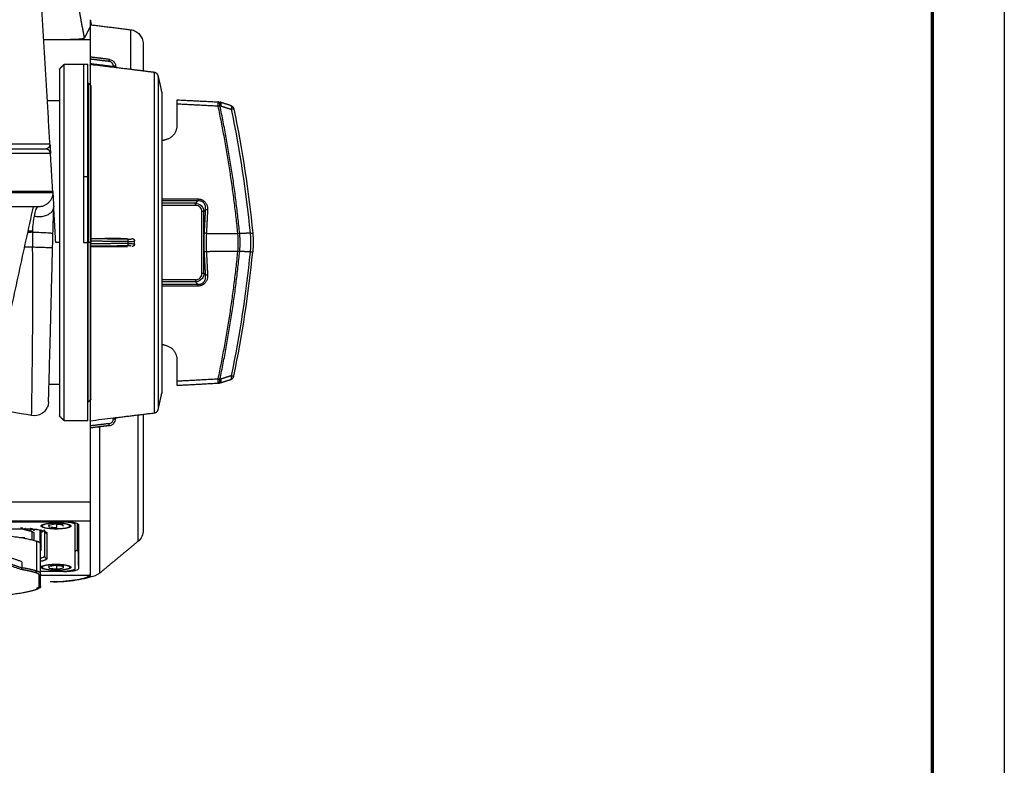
# Model space of a CAD drawing. Header units: millimetres. Extents: x 4946 to 6276, y -4769 to -3439.
# Tile 117 of 195: x 6071 to 6276, y -4105 to -3950. Entities that reach past the tile are written whole.
import ezdxf

# ---------------------------------------------------------------- set-up
doc = ezdxf.new("R2010")
doc.units = ezdxf.units.MM
doc.layers.add('ROXX_NEOmini_FIXTURE', color=7, linetype='Continuous', true_color=0x000000)

msp = doc.modelspace()

# ---------------------------------------------------------------- linework, layer by layer
at = {"layer": 'ROXX_NEOmini_FIXTURE'}
msp.add_lwpolyline([(6275.74, -4769.19), (4945.74, -4769.19), (4945.74, -3439.19), (6275.74, -3439.19)], close=True, dxfattribs=at)
at = {"layer": 'ROXX_NEOmini_FIXTURE', "color": 250, "lineweight": 70, "true_color": 0x1a171b}
msp.add_lwpolyline([(6260.74, -4754.19), (4960.74, -4754.19), (4960.74, -3454.19), (6260.74, -3454.19)], close=True, dxfattribs=at)
at = {"layer": 'ROXX_NEOmini_FIXTURE', "color": 18, "lineweight": -3, "true_color": 0x000000}
for points, degree in [([(6077.48, -3976.01), (6076.4, -3957.89), (6075.32, -3939.77)], 2), ([(6084.64, -3953.97), (6084.06, -3950.82), (6083.47, -3947.67)], 2), ([(6085.84, -3951.69), (6085.24, -3952.83), (6084.64, -3953.97)], 2), ([(6085.84, -3951.69), (6085.84, -3954.83), (6085.84, -3957.97)], 2), ([(6085.85, -3950.22), (6085.96, -3950.8), (6086.07, -3951.38)], 2), ([(6094.2, -3952.28), (6094.2, -3956.41), (6094.2, -3960.54)], 2), ([(6085.84, -3954.4), (6081.01, -3954.4), (6076.19, -3954.4)], 2), ([(6079.44, -3960.47), (6079.94, -3959.97), (6080.44, -3959.47)], 2), ([(6080.44, -3959.47), (6082.44, -3959.47), (6084.44, -3959.47)], 2), ([(6084.44, -3959.47), (6084.89, -3959.47), (6085.34, -3959.47)], 2), ([(6089.82, -3958.46), (6087.83, -3958.21), (6085.84, -3957.97)], 2), ([(6085.84, -3957.97), (6085.84, -3957.97), (6085.84, -3958.07), (6085.84, -3958.25), (6085.84, -3958.4)], 3), ([(6085.84, -3958.4), (6085.84, -3958.93), (6085.84, -3959.47)], 2), ([(6089.77, -3958.88), (6087.81, -3958.64), (6085.84, -3958.4)], 2), ([(6090.61, -3959.96), (6088.23, -3959.66), (6085.84, -3959.37)], 2), ([(6085.84, -3959.47), (6085.85, -3959.47), (6085.86, -3959.47)], 2), ([(6085.84, -3959.52), (6085.84, -3959.5), (6085.84, -3959.48)], 2), ([(6094.2, -3960.54), (6090.02, -3960.03), (6085.84, -3959.52)], 2), ([(6088.84, -3959.85), (6087.35, -3959.67), (6085.87, -3959.49)], 2), ([(6089.82, -3958.46), (6089.98, -3958.48), (6090.28, -3958.57), (6090.61, -3958.77), (6090.94, -3959.15), (6091.08, -3959.49), (6091.14, -3959.79), (6091.14, -3959.95)], 3), ([(6090.64, -3960.05), (6090.65, -3959.96), (6090.65, -3959.87)], 2), ([(6091.14, -3960.09), (6091.14, -3960.02), (6091.14, -3959.95)], 2), ([(6099.14, -3961.15), (6096.67, -3960.85), (6094.2, -3960.54)], 2), ([(6085.36, -3963.37), (6085.4, -3963.37), (6085.44, -3963.37)], 2), ([(6085.44, -3963.37), (6085.69, -3963.62), (6085.94, -3963.87)], 2), ([(6076.94, -3966.97), (6078.19, -3966.97), (6079.44, -3966.97)], 2), ([(6112.43, -3968.18), (6108.14, -3967.96), (6103.84, -3967.73)], 2), ([(6112.8, -3968.12), (6112.89, -3968.12), (6112.97, -3968.12)], 2), ([(6112.97, -3968.12), (6114.05, -3968.46), (6115.14, -3968.8)], 2), ([(6115.14, -3968.8), (6116.89, -3977.28), (6118.19, -3985.85), (6119.05, -3994.46)], 3), ([(6077.48, -3976.07), (6077.48, -3976.05), (6077.48, -3976.03), (6077.48, -3976.01)], 3), ([(6077.48, -3976.09), (6077.54, -3977.05), (6077.59, -3978.01)], 2), ([(6078.06, -3985.89), (6077.83, -3981.95), (6077.59, -3978.01)], 2), ([(6085.34, -3982.85), (6084.89, -3982.85), (6084.44, -3982.85)], 2), ([(6107.74, -3988.32), (6104.24, -3988.32), (6100.74, -3988.32)], 2), ([(6100.75, -3987.42), (6104.47, -3987.42), (6108.18, -3987.42)], 2), ([(6108.2, -3987.8), (6104.47, -3987.8), (6100.75, -3987.8)], 2), ([(6107.74, -3988.32), (6107.97, -3988.06), (6108.2, -3987.8)], 2), ([(6107.74, -3988.32), (6107.9, -3988.33), (6108.22, -3988.39), (6108.61, -3988.56), (6108.98, -3988.85), (6109.24, -3989.21), (6109.41, -3989.6), (6109.46, -3989.9), (6109.46, -3990.06)], 3), ([(6108.18, -3987.42), (6108.28, -3987.42), (6108.47, -3987.43), (6108.73, -3987.48), (6108.98, -3987.55), (6109.21, -3987.66), (6109.41, -3987.78), (6109.59, -3987.93), (6109.75, -3988.11), (6109.9, -3988.31), (6110.02, -3988.53), (6110.12, -3988.78), (6110.19, -3989.06), (6110.23, -3989.37), (6110.23, -3989.6), (6110.22, -3989.71)], 3), ([(6074.91, -3989.11), (6074.6, -3989.27), (6074.34, -3989.9), (6074.23, -3990.97)], 3), ([(6074.23, -3990.97), (6074.52, -3991.04), (6075.16, -3991.12), (6076.11, -3991.02), (6076.98, -3990.75), (6077.68, -3990.3), (6078.13, -3989.75), (6078.24, -3989.33), (6078.25, -3989.12)], 3), ([(6078.11, -3994.56), (6078.12, -3993.9), (6078.16, -3992.63), (6078.21, -3990.75), (6078.24, -3989.65), (6078.25, -3989.12)], 3), ([(6078.25, -3989.12), (6078.25, -3989.1), (6078.25, -3989.07)], 2), ([(6078.69, -3996.47), (6078.64, -3995.64), (6078.54, -3993.97), (6078.4, -3991.5), (6078.3, -3989.87), (6078.25, -3989.07)], 3), ([(6107.75, -3988.76), (6104.24, -3988.76), (6100.73, -3988.76)], 2), ([(6109.05, -3990.06), (6109.05, -3989.71), (6108.8, -3989.01), (6108.1, -3988.76), (6107.75, -3988.76)], 3), ([(6109.05, -4002.88), (6109.05, -3996.47), (6109.05, -3990.06)], 2), ([(6109.46, -3990.06), (6109.64, -3989.86), (6109.81, -3989.66)], 2), ([(6109.46, -4002.88), (6109.46, -3996.47), (6109.46, -3990.06)], 2), ([(6109.56, -3994.52), (6109.69, -3992.09), (6109.81, -3989.66)], 2), ([(6110.22, -3989.71), (6110.1, -3992.14), (6109.98, -3994.57)], 2), ([(6074.23, -3990.97), (6074.02, -3991.82), (6073.87, -3992.93), (6073.82, -3994.07)], 3), ([(6073.82, -3994.33), (6073.71, -3994.34), (6073.5, -3994.36), (6073.19, -3994.39), (6072.98, -3994.41), (6072.87, -3994.42)], 3), ([(6073.82, -3994.07), (6073.82, -3994.15), (6073.82, -3994.24), (6073.82, -3994.33)], 3), ([(6073.82, -3994.33), (6073.82, -3994.66), (6073.84, -3995.32), (6073.86, -3996.34), (6073.87, -3997.04), (6073.87, -3997.39)], 3), ([(6073.82, -3994.33), (6074.2, -3994.33), (6075.14, -3994.34), (6076.8, -3994.41), (6077.93, -3994.49), (6078.11, -3994.54), (6078.11, -3994.56)], 3), ([(6078.03, -3997.56), (6078.05, -3996.56), (6078.08, -3995.56), (6078.11, -3994.56)], 3), ([(6109.56, -3998.42), (6109.5, -3997.12), (6109.5, -3995.81), (6109.56, -3994.52)], 3), ([(6109.98, -3994.57), (6109.91, -3995.83), (6109.91, -3997.11), (6109.98, -3998.37)], 3), ([(6109.98, -3994.57), (6113.24, -3994.59), (6116.51, -3994.61)], 2), ([(6116.51, -3998.28), (6116.62, -3997.08), (6116.62, -3995.86), (6116.51, -3994.65)], 3), ([(6119.06, -3994.51), (6117.98, -3994.57), (6116.9, -3994.63)], 2), ([(6116.9, -3998.31), (6116.93, -3997.9), (6116.99, -3997.08), (6116.99, -3995.85), (6116.93, -3995.03), (6116.9, -3994.63)], 3), ([(6119.06, -3994.51), (6119.1, -3994.95), (6119.16, -3995.81), (6119.16, -3997.12), (6119.1, -3997.99), (6119.06, -3998.42)], 3), ([(6079.44, -3996.47), (6079.06, -3996.47), (6078.69, -3996.47)], 2), ([(6084.44, -3996.47), (6084.89, -3996.47), (6085.34, -3996.47)], 2), ([(6085.44, -3996.47), (6085.39, -3996.47), (6085.34, -3996.47)], 2), ([(6085.84, -3996.47), (6085.64, -3996.47), (6085.44, -3996.47)], 2), ([(6085.84, -3995.54), (6085.84, -3995.62), (6085.84, -3995.7)], 2), ([(6085.84, -3995.54), (6085.87, -3995.54), (6085.91, -3995.54), (6085.95, -3995.54)], 3), ([(6093.67, -3995.77), (6089.76, -3995.74), (6085.84, -3995.7)], 2), ([(6085.84, -3995.7), (6085.84, -3995.73), (6085.84, -3995.85), (6085.84, -3996.05), (6085.84, -3996.2)], 3), ([(6093.72, -3996.26), (6089.78, -3996.23), (6085.84, -3996.2)], 2), ([(6085.84, -3996.2), (6085.84, -3996.47), (6085.84, -3996.74)], 2), ([(6093.72, -3996.67), (6089.78, -3996.71), (6085.84, -3996.74)], 2), ([(6085.84, -3996.74), (6085.84, -3996.88), (6085.84, -3997.08), (6085.84, -3997.21), (6085.84, -3997.23)], 3), ([(6093.72, -3996.26), (6093.89, -3996.26), (6094.23, -3996.26), (6094.68, -3996.23), (6094.97, -3996.19), (6095.04, -3996.16), (6095.04, -3996.14)], 3), ([(6093.72, -3996.67), (6093.72, -3996.47), (6093.72, -3996.26)], 2), ([(6093.72, -3996.67), (6093.88, -3996.67), (6094.18, -3996.68), (6094.51, -3996.69), (6094.84, -3996.72), (6094.94, -3996.74), (6094.97, -3996.76)], 3), ([(6095.04, -3996.8), (6095.04, -3996.47), (6095.04, -3996.14)], 2), ([(6072.23, -3997.37), (6073.05, -3997.38), (6073.87, -3997.39)], 2), ([(6073.67, -4032.39), (6073.67, -4032.38), (6073.68, -4032.01), (6073.7, -4030.31), (6073.75, -4027.52), (6073.8, -4023.71), (6073.85, -4019.44), (6073.9, -4014.87), (6073.93, -4008.89), (6073.93, -4002.71), (6073.9, -3999.08), (6073.87, -3997.39)], 3), ([(6073.87, -3997.39), (6074.26, -3997.39), (6075.21, -3997.41), (6076.8, -3997.47), (6077.86, -3997.53), (6078.03, -3997.55), (6078.03, -3997.56)], 3), ([(6077.19, -4029.51), (6077.19, -4029.51), (6077.24, -4027.86), (6077.42, -4020.81), (6077.7, -4010.19), (6077.92, -4001.75), (6078.03, -3997.56)], 3), ([(6093.67, -3997.17), (6089.76, -3997.2), (6085.84, -3997.23)], 2), ([(6085.84, -3997.23), (6085.84, -3997.31), (6085.84, -3997.39)], 2), ([(6109.81, -4003.27), (6109.69, -4000.84), (6109.56, -3998.42)], 2), ([(6116.51, -3998.32), (6113.24, -3998.34), (6109.98, -3998.37)], 2), ([(6109.98, -3998.37), (6110.1, -4000.8), (6110.22, -4003.22)], 2), ([(6119.05, -3998.48), (6118.19, -4007.09), (6116.89, -4015.65), (6115.14, -4024.13)], 3), ([(6116.9, -3998.31), (6116.78, -3998.3), (6116.65, -3998.3), (6116.51, -3998.28)], 3), ([(6119.06, -3998.42), (6118, -3998.37), (6116.94, -3998.31)], 2), ([(6119.06, -3998.42), (6119.14, -3998.43), (6119.29, -3998.43), (6119.46, -3998.43), (6119.54, -3998.42), (6119.56, -3998.42)], 3), ([(6109.46, -4002.88), (6109.46, -4003.05), (6109.4, -4003.37), (6109.24, -4003.74), (6108.96, -4004.11), (6108.59, -4004.38), (6108.2, -4004.55), (6107.9, -4004.6), (6107.74, -4004.61)], 3), ([(6107.75, -4004.18), (6108.1, -4004.18), (6108.8, -4003.93), (6109.05, -4003.23), (6109.05, -4002.88)], 3), ([(6109.81, -4003.27), (6109.64, -4003.08), (6109.46, -4002.88)], 2), ([(6107.75, -4004.18), (6104.25, -4004.18), (6100.75, -4004.18)], 2), ([(6107.74, -4004.61), (6104.25, -4004.61), (6100.76, -4004.61)], 2), ([(6108.2, -4005.14), (6107.97, -4004.87), (6107.74, -4004.61)], 2), ([(6110.22, -4003.22), (6110.23, -4003.34), (6110.23, -4003.56), (6110.19, -4003.87), (6110.12, -4004.15), (6110.02, -4004.41), (6109.9, -4004.63), (6109.75, -4004.83), (6109.59, -4005), (6109.41, -4005.15), (6109.2, -4005.28), (6108.98, -4005.38), (6108.73, -4005.46), (6108.46, -4005.51), (6108.28, -4005.52), (6108.18, -4005.52)], 3), ([(6108.2, -4005.14), (6108.44, -4005.15), (6108.92, -4005.09), (6109.52, -4004.67), (6109.82, -4004), (6109.83, -4003.51), (6109.81, -4003.27)], 3), ([(6100.75, -4005.14), (6104.47, -4005.14), (6108.2, -4005.14)], 2), ([(6108.18, -4005.52), (6104.46, -4005.52), (6100.75, -4005.52)], 2), ([(6103.84, -4025.2), (6108.14, -4024.98), (6112.43, -4024.75)], 2), ([(6112.97, -4024.81), (6112.88, -4024.82), (6112.8, -4024.82)], 2), ([(6115.14, -4024.13), (6114.05, -4024.47), (6112.97, -4024.81)], 2), ([(6079.44, -4025.97), (6078.36, -4025.97), (6077.28, -4025.97)], 2), ([(6085.94, -4029.07), (6085.69, -4029.32), (6085.44, -4029.57)], 2), ([(6073.67, -4032.38), (6070.76, -4031.87), (6067.85, -4031.36), (6064.94, -4030.85)], 3), ([(6085.44, -4029.57), (6085.4, -4029.57), (6085.36, -4029.57)], 2), ([(6080.44, -4033.47), (6079.94, -4032.97), (6079.44, -4032.47)], 2), ([(6084.44, -4033.47), (6082.44, -4033.47), (6080.44, -4033.47)], 2), ([(6085.34, -4033.47), (6084.89, -4033.47), (6084.44, -4033.47)], 2), ([(6085.84, -4033.46), (6087.44, -4033.26), (6089.05, -4033.06), (6090.65, -4032.87)], 3), ([(6085.84, -4033.46), (6085.84, -4034), (6085.84, -4034.54)], 2), ([(6089.82, -4034.48), (6089.99, -4034.46), (6090.33, -4034.36), (6090.78, -4034.01), (6091.07, -4033.54), (6091.14, -4033.17), (6091.14, -4032.99)], 3), ([(6090.65, -4032.87), (6090.72, -4032.86), (6090.84, -4032.84), (6091, -4032.83), (6091.08, -4032.82), (6091.1, -4032.82)], 3), ([(6090.65, -4033.06), (6090.65, -4032.97), (6090.65, -4032.87)], 2), ([(6091.14, -4032.82), (6095.14, -4032.33), (6099.14, -4031.84)], 2), ([(6091.14, -4032.99), (6091.14, -4032.9), (6091.14, -4032.82)], 2), ([(6095.73, -4032.23), (6095.73, -4045.38), (6095.73, -4058.53)], 2), ([(6089.77, -4034.06), (6087.81, -4034.3), (6085.84, -4034.54)], 2), ([(6089.82, -4034.48), (6087.83, -4034.72), (6085.84, -4034.97)], 2), ([(6085.84, -4034.54), (6085.84, -4034.68), (6085.84, -4034.87), (6085.84, -4034.97), (6085.84, -4034.97)], 3), ([(6085.84, -4034.96), (6085.84, -4050.45), (6085.84, -4065.93)], 2), ([(6087.84, -4034.83), (6087.59, -4034.83), (6087.34, -4034.83)], 2), ([(6087.84, -4065.07), (6087.84, -4049.89), (6087.84, -4034.72)], 2), ([(6056.86, -4050.3), (6071.35, -4050.3), (6085.84, -4050.3)], 2), ([(6006.05, -4054.22), (6045.94, -4054.22), (6085.84, -4054.22)], 2), ([(6014.06, -4054.39), (6047.17, -4054.39), (6080.29, -4054.39)], 2), ([(6080.14, -4054.51), (6047.2, -4054.51), (6014.27, -4054.51)], 2), ([(6021.86, -4055.88), (6047.05, -4055.88), (6072.24, -4055.88)], 2), ([(6071.5, -4055.79), (6071.42, -4055.79), (6071.34, -4055.78)], 2), ([(6071.59, -4055.8), (6071.54, -4055.79), (6071.5, -4055.79)], 2), ([(6071.71, -4055.79), (6071.65, -4055.79), (6071.59, -4055.8)], 2), ([(6071.85, -4055.78), (6071.78, -4055.79), (6071.71, -4055.79)], 2), ([(6072.29, -4055.82), (6072.35, -4055.8), (6072.42, -4055.77)], 2), ([(6072.46, -4055.95), (6072.42, -4055.94), (6072.38, -4055.93)], 2), ([(6072.48, -4055.89), (6072.55, -4055.91), (6072.63, -4055.94)], 2), ([(6073.17, -4056), (6073.16, -4056), (6073.15, -4056)], 2), ([(6073.31, -4055.98), (6073.24, -4055.99), (6073.17, -4056)], 2), ([(6073.31, -4056.09), (6073.61, -4056.01), (6073.91, -4055.93)], 2), ([(6073.47, -4056.11), (6073.39, -4056.1), (6073.31, -4056.09)], 2), ([(6073.46, -4055.82), (6073.42, -4055.81), (6073.38, -4055.8)], 2), ([(6073.62, -4055.9), (6073.54, -4055.88), (6073.46, -4055.87)], 2), ([(6073.47, -4055.92), (6073.62, -4055.88), (6073.76, -4055.84)], 2), ([(6073.47, -4055.92), (6073.47, -4056.01), (6073.47, -4056.11)], 2), ([(6073.76, -4055.84), (6073.76, -4055.94), (6073.76, -4056.04)], 2), ([(6073.88, -4056.03), (6073.82, -4056.04), (6073.76, -4056.04)], 2), ([(6073.92, -4056), (6074.33, -4055.98), (6074.74, -4055.96)], 2), ([(6074.03, -4056.2), (6074.04, -4056.11), (6074.06, -4056.03)], 2), ([(6074.23, -4056.03), (6074.23, -4056.13), (6074.23, -4056.23)], 2), ([(6075.64, -4055.31), (6075.69, -4055.26), (6075.73, -4055.21)], 2), ([(6075.66, -4060.24), (6075.66, -4058.16), (6075.66, -4056.07)], 2), ([(6075.68, -4054.37), (6075.68, -4054.44), (6075.68, -4054.51)], 2), ([(6075.7, -4055.18), (6075.76, -4055.13), (6075.81, -4055.08), (6075.86, -4055.03)], 3), ([(6077.16, -4054.51), (6077.16, -4054.45), (6077.16, -4054.38)], 2), ([(6078.58, -4054.96), (6078.11, -4055.02), (6077.63, -4055.09), (6077.16, -4055.16)], 3), ([(6077.16, -4055.16), (6077.21, -4055.27), (6077.26, -4055.39), (6077.31, -4055.5)], 3), ([(6077.31, -4055.5), (6077.31, -4055.32), (6077.31, -4055.14)], 2), ([(6077.31, -4055.5), (6077.84, -4055.55), (6078.37, -4055.6), (6078.89, -4055.65)], 3), ([(6078.58, -4054.96), (6078.58, -4054.84), (6078.58, -4054.72)], 2), ([(6080.17, -4055.1), (6079.64, -4055.05), (6079.11, -4055.01), (6078.58, -4054.96)], 3), ([(6078.89, -4055.65), (6078.89, -4055.32), (6078.89, -4054.99)], 2), ([(6080.14, -4054.51), (6080.14, -4054.43), (6080.14, -4054.34)], 2), ([(6080.32, -4055.45), (6080.27, -4055.33), (6080.22, -4055.22), (6080.17, -4055.1)], 3), ([(6080.28, -4054.22), (6080.28, -4054.3), (6080.29, -4054.39)], 2), ([(6080.29, -4054.39), (6080.62, -4054.39), (6081.26, -4054.41), (6082.14, -4054.5), (6082.83, -4054.63), (6083.28, -4054.81), (6083.39, -4054.94), (6083.39, -4055)], 3), ([(6082.74, -4054.95), (6082.74, -4054.79), (6082.74, -4054.63)], 2), ([(6082.74, -4064.16), (6082.74, -4059.59), (6082.74, -4055.03)], 2), ([(6083.14, -4054.76), (6083.14, -4057.5), (6083.14, -4060.24)], 2), ([(6083.24, -4057.79), (6083.24, -4056.3), (6083.24, -4054.82)], 2), ([(6083.39, -4055), (6083.39, -4059.6), (6083.39, -4064.19)], 2), ([(6072.26, -4057.78), (6071.85, -4057.78), (6071.44, -4057.78)], 2), ([(6074.19, -4056.82), (6074.19, -4056.78), (6074.15, -4056.71), (6074, -4056.6), (6073.84, -4056.53), (6073.74, -4056.5)], 3), ([(6074.23, -4056.23), (6074.13, -4056.21), (6074.03, -4056.2)], 2), ([(6074.16, -4058.34), (6074.17, -4057.58), (6074.19, -4056.82)], 2), ([(6075.46, -4058.87), (6075.46, -4057.53), (6075.46, -4056.18)], 2), ([(6076.35, -4056.51), (6076.35, -4059.03), (6076.35, -4061.55)], 2), ([(6076.38, -4056.45), (6076.4, -4056.48), (6076.41, -4056.49), (6076.41, -4056.49)], 3), ([(6076.85, -4056.8), (6076.85, -4059.42), (6076.85, -4062.03)], 2), ([(6083.24, -4057.79), (6083.31, -4060.99), (6083.39, -4064.19)], 2), ([(6074.68, -4058.49), (6074.68, -4061.57), (6074.68, -4064.66)], 2), ([(6075.54, -4065.12), (6075.54, -4062.08), (6075.54, -4059.05)], 2), ([(6071.64, -4062.72), (6069.24, -4061.89), (6066.84, -4061.06)], 2), ([(6071.41, -4064.32), (6068.99, -4063.49), (6066.58, -4062.65)], 2), ([(6066.84, -4062.33), (6069.24, -4063.16), (6071.64, -4063.99)], 2), ([(6071.64, -4063.99), (6071.64, -4064.02), (6071.63, -4064.08), (6071.6, -4064.17), (6071.56, -4064.22), (6071.54, -4064.24)], 3), ([(6071.64, -4062.72), (6071.64, -4063.35), (6071.64, -4063.99)], 2), ([(6075.64, -4063.88), (6075.68, -4063.84), (6075.72, -4063.8)], 2), ([(6075.7, -4063.76), (6075.75, -4063.71), (6075.81, -4063.66), (6075.86, -4063.61)], 3), ([(6077.16, -4063.4), (6077.16, -4063.38), (6077.16, -4063.35)], 2), ([(6078.58, -4063.53), (6078.11, -4063.6), (6077.63, -4063.66), (6077.16, -4063.73)], 3), ([(6077.16, -4063.73), (6077.21, -4063.85), (6077.26, -4063.96), (6077.31, -4064.08)], 3), ([(6077.31, -4064.08), (6077.31, -4063.89), (6077.31, -4063.71)], 2), ([(6077.31, -4064.08), (6077.84, -4064.13), (6078.37, -4064.17), (6078.89, -4064.22)], 3), ([(6078.58, -4063.53), (6078.58, -4063.41), (6078.58, -4063.3)], 2), ([(6080.17, -4063.68), (6079.64, -4063.63), (6079.11, -4063.58), (6078.58, -4063.53)], 3), ([(6078.89, -4064.22), (6078.89, -4063.89), (6078.89, -4063.56)], 2), ([(6078.89, -4064.22), (6079.37, -4064.16), (6079.84, -4064.09), (6080.32, -4064.02)], 3), ([(6080.32, -4064.02), (6080.27, -4063.91), (6080.22, -4063.79), (6080.17, -4063.68)], 3), ([(6083.39, -4064.19), (6083.39, -4064.26), (6083.28, -4064.39), (6082.83, -4064.56), (6082.14, -4064.7), (6081.26, -4064.79), (6080.62, -4064.81), (6080.29, -4064.81)], 3), ([(6080.32, -4064.02), (6080.32, -4063.71), (6080.32, -4063.4)], 2), ([(6075.24, -4068.02), (6075.24, -4066.8), (6075.24, -4065.58)], 2), ([(6075.54, -4067.72), (6075.54, -4066.47), (6075.54, -4065.22)], 2), ([(6075.57, -4064.68), (6077.85, -4064.68), (6080.14, -4064.68)], 2), ([(6085.78, -4065.58), (6080.68, -4065.58), (6075.58, -4065.58)], 2), ([(6080.28, -4064.68), (6080.28, -4064.74), (6080.29, -4064.81)], 2), ([(6085.7, -4065.52), (6085.64, -4065.54), (6085.58, -4065.56), (6085.52, -4065.57)], 3), ([(6078.2, -4066.91), (6077.99, -4066.92), (6077.77, -4066.92), (6077.55, -4066.92)], 3)]:
    msp.add_open_spline(points, degree=degree, dxfattribs=at)
at = {"layer": 'ROXX_NEOmini_FIXTURE', "color": 18, "true_color": 0x000000}
for points, degree in [([(6085.84, -3950.21), (6085.84, -3950.95), (6085.84, -3951.69)], 2), ([(6085.84, -3950.21), (6085.84, -3950.95), (6085.84, -3951.69)], 2), ([(6085.84, -3951.25), (6090.02, -3951.76), (6094.2, -3952.28)], 2), ([(6085.84, -3951.25), (6090.02, -3951.76), (6094.2, -3952.28)], 2), ([(6086.07, -3951.38), (6086.05, -3951.4), (6086.04, -3951.41), (6086.02, -3951.43)], 3), ([(6086.07, -3951.38), (6086.05, -3951.4), (6086.04, -3951.41), (6086.02, -3951.43)], 3), ([(6094.2, -3952.28), (6094.64, -3952.33), (6095.35, -3952.6), (6096.13, -3953.23), (6096.66, -3954.09), (6096.84, -3954.82), (6096.84, -3955.26)], 3), ([(6094.2, -3952.28), (6094.64, -3952.33), (6095.35, -3952.6), (6096.13, -3953.23), (6096.66, -3954.09), (6096.84, -3954.82), (6096.84, -3955.26)], 3), ([(6096.84, -3955.26), (6096.84, -3958.06), (6096.84, -3960.87)], 2), ([(6096.84, -3955.26), (6096.84, -3958.06), (6096.84, -3960.87)], 2), ([(6100.73, -3965.24), (6100.37, -3963.59), (6100, -3961.94)], 2), ([(6100.73, -3965.24), (6100.37, -3963.59), (6100, -3961.94)], 2), ([(6103.84, -3966.84), (6108.13, -3967.06), (6112.42, -3967.28)], 2), ([(6103.84, -3966.84), (6108.13, -3967.06), (6112.42, -3967.28)], 2), ([(6103.84, -3966.88), (6103.84, -3966.91), (6103.84, -3966.99), (6103.84, -3967.19), (6103.84, -3967.44), (6103.84, -3967.63), (6103.84, -3967.73)], 3), ([(6103.84, -3966.88), (6103.84, -3966.91), (6103.84, -3966.99), (6103.84, -3967.19), (6103.84, -3967.44), (6103.84, -3967.63), (6103.84, -3967.73)], 3), ([(6103.84, -3967.73), (6103.84, -3969.97), (6103.84, -3972.21)], 2), ([(6103.84, -3967.73), (6103.84, -3969.97), (6103.84, -3972.21)], 2), ([(6112.42, -3967.28), (6112.5, -3967.29), (6112.58, -3967.29)], 2), ([(6112.42, -3967.28), (6112.5, -3967.29), (6112.58, -3967.29)], 2), ([(6115, -3968.01), (6113.91, -3967.67), (6112.83, -3967.34)], 2), ([(6115, -3968.01), (6113.91, -3967.67), (6112.83, -3967.34)], 2), ([(6115.68, -3968.77), (6117.43, -3977.27), (6118.74, -3985.86), (6119.6, -3994.49)], 3), ([(6115.68, -3968.77), (6117.43, -3977.27), (6118.74, -3985.86), (6119.6, -3994.49)], 3), ([(6103.84, -3972.21), (6103.84, -3972.42), (6103.79, -3972.85), (6103.58, -3973.47), (6103.25, -3974.03), (6102.81, -3974.5), (6102.27, -3974.87), (6101.87, -3975.03), (6101.66, -3975.09)], 3), ([(6103.84, -3972.21), (6103.84, -3972.42), (6103.79, -3972.85), (6103.58, -3973.47), (6103.25, -3974.03), (6102.81, -3974.5), (6102.27, -3974.87), (6101.87, -3975.03), (6101.66, -3975.09)], 3), ([(6101.66, -3975.09), (6101.2, -3975.22), (6100.74, -3975.35)], 2), ([(6101.66, -3975.09), (6101.2, -3975.22), (6100.74, -3975.35)], 2), ([(6119.6, -3994.54), (6119.73, -3995.82), (6119.73, -3997.12), (6119.6, -3998.4)], 3), ([(6119.6, -3994.54), (6119.73, -3995.82), (6119.73, -3997.12), (6119.6, -3998.4)], 3), ([(6115.68, -4024.17), (6117.43, -4015.67), (6118.74, -4007.08), (6119.6, -3998.45)], 3), ([(6115.68, -4024.17), (6117.43, -4015.67), (6118.74, -4007.08), (6119.6, -3998.45)], 3), ([(6100.76, -4017.59), (6101.21, -4017.72), (6101.66, -4017.85)], 2), ([(6100.76, -4017.59), (6101.21, -4017.72), (6101.66, -4017.85)], 2), ([(6101.66, -4017.85), (6101.87, -4017.91), (6102.27, -4018.07), (6102.81, -4018.44), (6103.25, -4018.91), (6103.58, -4019.47), (6103.79, -4020.08), (6103.84, -4020.51), (6103.84, -4020.73)], 3), ([(6101.66, -4017.85), (6101.87, -4017.91), (6102.27, -4018.07), (6102.81, -4018.44), (6103.25, -4018.91), (6103.58, -4019.47), (6103.79, -4020.08), (6103.84, -4020.51), (6103.84, -4020.73)], 3), ([(6103.84, -4020.73), (6103.84, -4022.97), (6103.84, -4025.2)], 2), ([(6103.84, -4020.73), (6103.84, -4022.97), (6103.84, -4025.2)], 2), ([(6103.84, -4025.2), (6103.84, -4025.3), (6103.84, -4025.49), (6103.84, -4025.75), (6103.84, -4025.95), (6103.84, -4026.03), (6103.84, -4026.06)], 3), ([(6103.84, -4025.2), (6103.84, -4025.3), (6103.84, -4025.49), (6103.84, -4025.75), (6103.84, -4025.95), (6103.84, -4026.03), (6103.84, -4026.06)], 3), ([(6112.83, -4025.6), (6113.91, -4025.26), (6115, -4024.92)], 2), ([(6112.83, -4025.6), (6113.91, -4025.26), (6115, -4024.92)], 2), ([(6103.84, -4026.1), (6108.13, -4025.88), (6112.42, -4025.65)], 2), ([(6103.84, -4026.1), (6108.13, -4025.88), (6112.42, -4025.65)], 2), ([(6112.42, -4025.65), (6112.5, -4025.65), (6112.58, -4025.64)], 2), ([(6112.42, -4025.65), (6112.5, -4025.65), (6112.58, -4025.64)], 2), ([(6099.99, -4031.06), (6100.36, -4029.38), (6100.73, -4027.7)], 2), ([(6099.99, -4031.06), (6100.36, -4029.38), (6100.73, -4027.7)], 2), ([(6096.84, -4032.11), (6096.84, -4044.13), (6096.84, -4056.15)], 2), ([(6096.84, -4032.11), (6096.84, -4044.13), (6096.84, -4056.15)], 2), ([(6096.84, -4056.15), (6096.84, -4056.64), (6096.63, -4057.5), (6096.1, -4058.22), (6095.73, -4058.53)], 3), ([(6096.84, -4056.15), (6096.84, -4056.64), (6096.63, -4057.5), (6096.1, -4058.22), (6095.73, -4058.53)], 3), ([(6095.73, -4058.53), (6091.79, -4061.8), (6087.84, -4065.07)], 2), ([(6095.73, -4058.53), (6091.79, -4061.8), (6087.84, -4065.07)], 2), ([(6087.84, -4065.07), (6087.26, -4065.55), (6086.59, -4065.84), (6085.84, -4065.93)], 3), ([(6087.84, -4065.07), (6087.26, -4065.55), (6086.59, -4065.84), (6085.84, -4065.93)], 3), ([(6078.25, -4066.96), (6078.23, -4066.96), (6078.21, -4066.96), (6078.2, -4066.96)], 3), ([(6078.25, -4066.96), (6078.23, -4066.96), (6078.21, -4066.96), (6078.2, -4066.96)], 3)]:
    msp.add_open_spline(points, degree=degree, dxfattribs=at)
at = {"layer": 'ROXX_NEOmini_FIXTURE', "color": 18, "lineweight": -3, "true_color": 0x000000}
for points, knots in [([(6081.18, -3954.31), (6081.49, -3954.3), (6082.53, -3954.26), (6083.95, -3954.16), (6084.6, -3954.04), (6084.64, -3953.97)], [5.392637, 5.392637, 5.392637, 5.392637, 6.650992, 9.976488, 13.301984, 13.301984, 13.301984, 13.301984]), ([(6090.65, -3959.87), (6090.65, -3959.81), (6090.64, -3959.68), (6090.59, -3959.51), (6090.52, -3959.36), (6090.43, -3959.25), (6090.35, -3959.15), (6090.25, -3959.07), (6090.15, -3959.01), (6090.04, -3958.95), (6089.92, -3958.9), (6089.82, -3958.89), (6089.77, -3958.88)], [0, 0, 0, 0, 0.199725, 0.380209, 0.542039, 0.685913, 0.814715, 0.934727, 1.052521, 1.1747, 1.307976, 1.459358, 1.459358, 1.459358, 1.459358]), ([(6091.11, -3960.04), (6091.08, -3960.03), (6090.97, -3960.01), (6090.81, -3959.98), (6090.65, -3959.96)], [0.1738275, 0.1738275, 0.1738275, 0.1738275, 0.4030287, 0.8060574, 0.8060574, 0.8060574, 0.8060574]), ([(6078.07, -3986.05), (6078.07, -3986.07), (6078.08, -3986.23), (6078.11, -3986.67), (6078.17, -3987.72), (6078.22, -3988.58), (6078.25, -3989.07)], [-6.355675, -6.355675, -6.355675, -6.355675, -5.989997, -3.993332, -1.996666, 0, 0, 0, 0]), ([(6109.81, -3989.66), (6109.83, -3989.42), (6109.82, -3988.93), (6109.52, -3988.27), (6108.92, -3987.85), (6108.44, -3987.79), (6108.2, -3987.8)], [0, 0, 0, 0, 0.735386, 1.470772, 2.206159, 2.941545, 2.941545, 2.941545, 2.941545]), ([(6062.2, -4043.42), (6063.18, -4038.95), (6065.63, -4027.67), (6069.08, -4011.84), (6072.05, -3998.19), (6073.54, -3991.35), (6074.04, -3989.07)], [0.066672, 0.066672, 0.066672, 0.066672, 14.269047, 35.57261, 49.774985, 56.876171, 56.876171, 56.876171, 56.876171]), ([(6119.08, -3994.49), (6119.15, -3994.49), (6119.29, -3994.49), (6119.46, -3994.49), (6119.54, -3994.5), (6119.56, -3994.5)], [0.0317445, 0.0317445, 0.0317445, 0.0317445, 0.2751878, 0.5503756, 0.8255634, 0.8255634, 0.8255634, 0.8255634]), ([(6088.86, -3995.57), (6089.79, -3995.57), (6091.35, -3995.59), (6092.92, -3995.6), (6093.55, -3995.61)], [3.045727, 3.045727, 3.045727, 3.045727, 5.852425, 7.773368, 7.773368, 7.773368, 7.773368]), ([(6093.67, -3995.77), (6093.77, -3995.77), (6093.96, -3995.77), (6094.2, -3995.75), (6094.39, -3995.72), (6094.47, -3995.7), (6094.5, -3995.69)], [0, 0, 0, 0, 0.295323, 0.581819, 0.862442, 1.152405, 1.152405, 1.152405, 1.152405]), ([(6093.56, -3997.33), (6092.92, -3997.34), (6091.32, -3997.35), (6088.74, -3997.37), (6086.81, -3997.39), (6085.84, -3997.39)], [1.002959, 1.002959, 1.002959, 1.002959, 2.926212, 5.852425, 8.778637, 8.778637, 8.778637, 8.778637]), ([(6094.33, -3997.21), (6094.3, -3997.2), (6094.25, -3997.19), (6094.15, -3997.18), (6094.05, -3997.18), (6093.94, -3997.17), (6093.82, -3997.17), (6093.72, -3997.17), (6093.67, -3997.17)], [0.6859125, 0.6859125, 0.6859125, 0.6859125, 0.8147146, 0.9347266, 1.0525205, 1.1747, 1.3079761, 1.4593576, 1.4593576, 1.4593576, 1.4593576]), ([(6115.03, -4024.91), (6115.05, -4024.9), (6115.11, -4024.84), (6115.17, -4024.68), (6115.19, -4024.43), (6115.16, -4024.23), (6115.14, -4024.13)], [-1.226259, -1.226259, -1.226259, -1.226259, -0.969807, -0.646538, -0.323269, 0, 0, 0, 0]), ([(6077.19, -4029.54), (6077.19, -4029.62), (6077.17, -4029.84), (6077.08, -4030.29), (6076.99, -4030.56), (6076.61, -4031.29), (6076.24, -4031.69), (6075.79, -4031.97), (6075.15, -4032.37), (6074.39, -4032.51), (6073.67, -4032.39)], [51.357849, 51.357849, 51.357849, 51.357849, 51.911329, 51.911329, 52.85538, 52.85538, 54.599799, 54.599799, 54.599799, 56.942386, 56.942386, 56.942386, 56.942386]), ([(6089.77, -4034.06), (6089.87, -4034.04), (6090.06, -4033.99), (6090.3, -4033.84), (6090.49, -4033.63), (6090.62, -4033.37), (6090.65, -4033.17), (6090.65, -4033.06)], [0, 0, 0, 0, 0.295323, 0.581819, 0.862442, 1.152405, 1.468774, 1.468774, 1.468774, 1.468774]), ([(6073.74, -4056.5), (6073.73, -4056.76), (6073.72, -4057.27), (6073.71, -4057.84), (6073.7, -4058.16), (6073.7, -4058.23)], [-2.328774, -2.328774, -2.328774, -2.328774, -1.552516, -0.776258, -0.574312, -0.574312, -0.574312, -0.574312]), ([(6085.77, -4065.63), (6085.56, -4065.79), (6084.89, -4066.11), (6083.22, -4066.52), (6080.91, -4066.81), (6079.12, -4066.9), (6078.2, -4066.91)], [0, 0, 0, 0, 2.454429, 5.203267, 7.952104, 10.700942, 10.700942, 10.700942, 10.700942])]:
    msp.add_open_spline(points, degree=3, knots=knots, dxfattribs=at)
for points, weights in [([(6080.44, -3996.47), (6080.44, -3959.47), (6080.44, -3959.47)], [1, 0.707106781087, 1]), ([(6084.44, -3959.47), (6084.44, -3959.47), (6084.44, -3982.85)], [1, 0.827080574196, 1]), ([(6085.34, -3982.85), (6085.34, -3959.47), (6085.34, -3959.47)], [1, 0.827080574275, 1]), ([(6085.84, -3959.52), (6085.84, -3961.31), (6085.84, -3995.54)], [1, 0.733931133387, 1]), ([(6089.77, -3958.88), (6089.82, -3958.46), (6089.82, -3958.46)], [1, 0.758234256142, 1]), ([(6091.14, -3959.95), (6091.14, -3959.87), (6090.65, -3959.87)], [1, 0.716297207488, 1]), ([(6079.44, -3960.47), (6079.44, -3960.47), (6079.44, -3996.47)], [1, 0.707106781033, 1]), ([(6099.99, -3961.93), (6099.84, -3961.24), (6099.14, -3961.15)], [1, 0.816478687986, 1]), ([(6085.44, -3963.37), (6085.44, -3963.37), (6085.44, -3996.47)], [1, 0.707106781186, 1]), ([(6085.94, -3963.87), (6085.94, -3963.87), (6085.94, -3996.47)], [1, 0.707106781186, 1]), ([(6112.8, -3968.12), (6112.78, -3967.3), (6112.42, -3967.28)], [1, 0.771505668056, 1]), ([(6112.43, -3968.18), (6112.47, -3967.29), (6112.42, -3967.28)], [1, 0.74255552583, 1]), ([(6112.8, -3968.12), (6112.63, -3968.14), (6112.43, -3968.18)], [1, 0.980517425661, 1]), ([(6112.58, -3967.29), (6112.94, -3967.31), (6112.97, -3968.12)], [1, 0.77124774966, 1]), ([(6116.89, -3994.59), (6115.56, -3981.25), (6112.8, -3968.12)], [1, 0.998562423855, 1]), ([(6112.83, -3967.34), (6113.1, -3967.42), (6112.97, -3968.12)], [1, 0.802807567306, 1]), ([(6115, -3968.01), (6115.28, -3968.1), (6115.14, -3968.8)], [1, 0.802280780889, 1]), ([(6116.51, -3994.61), (6115.18, -3981.29), (6112.43, -3968.18)], [1, 0.998555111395, 1]), ([(6115.68, -3968.77), (6115.67, -3968.72), (6115.14, -3968.8)], [1, 0.854954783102, 1]), ([(6069.04, -3976.01), (6077.48, -3976.01), (6077.48, -3976.01)], [1, 0.707106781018, 1]), ([(6077.48, -3976.07), (6077.48, -3976.96), (6076.59, -3977.06)], [1, 0.731042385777, 0.956040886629]), ([(6076.6, -3977.07), (6076.6, -3977.07), (6069.04, -3977.07)], [1, 0.707106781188, 1]), ([(6077.59, -3978.01), (6077.59, -3978.01), (6069.04, -3978.01)], [1, 0.707106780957, 1]), ([(6077.59, -3978.01), (6077.54, -3977.07), (6076.6, -3977.07)], [1, 0.72777275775, 1]), ([(6084.44, -3982.85), (6084.44, -3989.41), (6084.44, -3996.47)], [1, 0.982287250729, 1]), ([(6085.34, -3996.47), (6085.34, -3989.41), (6085.34, -3982.85)], [1, 0.982287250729, 1]), ([(6078.06, -3985.89), (6078.06, -3985.89), (6069.04, -3985.89)], [1, 0.707106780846, 1]), ([(6078.07, -3986.07), (6078.07, -3989.07), (6075.07, -3989.07)], [1, 0.707107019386, 1]), ([(6078.06, -3985.89), (6078.07, -3985.98), (6078.07, -3986.07)], [1, 0.999559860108, 1]), ([(6107.75, -3988.76), (6107.75, -3988.47), (6107.74, -3988.32)], [1, 0.866025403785, 1]), ([(6108.18, -3987.42), (6108.18, -3987.67), (6108.2, -3987.8)], [1, 0.889801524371, 1]), ([(6109.46, -3990.06), (6109.34, -3990.06), (6109.05, -3990.06)], [1, 0.866025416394, 1]), ([(6110.22, -3989.71), (6109.93, -3989.7), (6109.81, -3989.66)], [1, 0.865398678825, 1]), ([(6072.95, -3994.07), (6073.39, -3994.07), (6073.82, -3994.07)], [1, 0.99999967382, 1]), ([(6109.98, -3994.57), (6109.69, -3994.55), (6109.56, -3994.52)], [1, 0.865399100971, 1]), ([(6116.89, -3994.59), (6116.71, -3994.6), (6116.51, -3994.61)], [1, 0.980127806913, 1]), ([(6079.44, -3996.47), (6079.44, -4032.47), (6079.44, -4032.47)], [1, 0.707106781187, 1]), ([(6080.44, -4033.47), (6080.44, -4033.47), (6080.44, -3996.47)], [1, 0.707106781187, 1]), ([(6085.34, -4033.47), (6085.34, -4033.47), (6085.34, -3996.47)], [1, 0.707106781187, 1]), ([(6085.44, -4029.57), (6085.44, -4029.57), (6085.44, -3996.47)], [1, 0.707106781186, 1]), ([(6085.94, -4029.07), (6085.94, -4029.07), (6085.94, -3996.47)], [1, 0.707106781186, 1]), ([(6093.72, -3996.26), (6093.72, -3995.83), (6093.67, -3995.77)], [1, 0.758234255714, 1]), ([(6093.67, -3997.17), (6093.72, -3997.1), (6093.72, -3996.67)], [1, 0.758234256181, 1]), ([(6094.55, -3995.64), (6095.04, -3995.66), (6095.04, -3996.14)], [1, 0.716297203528, 1]), ([(6085.84, -3997.39), (6085.84, -4032.58), (6085.84, -4033.46)], [1, 0.724580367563, 1]), ([(6095.04, -3996.8), (6095.04, -3997.26), (6094.57, -3997.29)], [1, 0.724998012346, 0.983132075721]), ([(6109.98, -3998.37), (6109.69, -3998.38), (6109.56, -3998.42)], [1, 0.865399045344, 1]), ([(6112.43, -4024.75), (6115.18, -4011.64), (6116.51, -3998.32)], [1, 0.998555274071, 1]), ([(6112.8, -4024.82), (6115.56, -4011.69), (6116.89, -3998.35)], [1, 0.998548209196, 1]), ([(6109.46, -4002.88), (6109.34, -4002.88), (6109.05, -4002.88)], [1, 0.866025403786, 1]), ([(6107.74, -4004.61), (6107.75, -4004.47), (6107.75, -4004.18)], [1, 0.866025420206, 1]), ([(6110.22, -4003.22), (6109.93, -4003.24), (6109.81, -4003.27)], [1, 0.865398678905, 1]), ([(6108.2, -4005.14), (6108.18, -4005.27), (6108.18, -4005.52)], [1, 0.88980152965, 1]), ([(6112.42, -4025.65), (6112.47, -4025.65), (6112.43, -4024.75)], [1, 0.742553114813, 1]), ([(6112.42, -4025.65), (6112.78, -4025.63), (6112.8, -4024.82)], [1, 0.771272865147, 1]), ([(6112.43, -4024.75), (6112.63, -4024.79), (6112.8, -4024.82)], [1, 0.980887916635, 1]), ([(6112.58, -4025.64), (6112.94, -4025.62), (6112.97, -4024.81)], [1, 0.771252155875, 1]), ([(6112.97, -4024.81), (6113.09, -4025.47), (6112.85, -4025.59)], [1, 0.813625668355, 0.979557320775]), ([(6115.14, -4024.13), (6115.67, -4024.22), (6115.68, -4024.17)], [1, 0.854997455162, 1]), ([(6090.65, -4033.06), (6091.14, -4033.06), (6091.14, -4032.99)], [1, 0.716297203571, 1]), ([(6089.82, -4034.48), (6089.82, -4034.48), (6089.77, -4034.06)], [1, 0.758234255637, 1]), ([(6073.74, -4056.5), (6072.94, -4056.24), (6071.89, -4056.02)], [1, 0.977062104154, 0.96490257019]), ([(6071.99, -4055.93), (6071.99, -4055.98), (6071.9, -4056.02)], [1, 0.927512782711, 0.89090483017]), ([(6072.24, -4055.88), (6076.85, -4055.88), (6076.85, -4056.8)], [1, 0.707106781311, 1]), ([(6075.47, -4056.2), (6075.6, -4056.13), (6075.67, -4056.07)], [0.887023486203, 0.904647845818, 0.93155267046]), ([(6075.64, -4055.31), (6075.64, -4055.24), (6075.7, -4055.18)], [1, 0.994757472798, 1]), ([(6078.74, -4055.93), (6075.64, -4055.93), (6075.64, -4055.31)], [1, 0.707106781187, 1]), ([(6075.7, -4055.18), (6076.22, -4054.69), (6078.74, -4054.69)], [1, 0.775710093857, 1]), ([(6078.74, -4054.69), (6081.26, -4054.69), (6081.77, -4055.18)], [1, 0.775710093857, 1]), ([(6081.84, -4055.31), (6081.84, -4055.93), (6078.74, -4055.93)], [1, 0.707106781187, 1]), ([(6082.74, -4055.03), (6082.74, -4054.51), (6080.14, -4054.51)], [1, 0.707106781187, 1]), ([(6081.77, -4055.18), (6081.84, -4055.24), (6081.84, -4055.31)], [1, 0.994757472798, 1]), ([(6075.69, -4056.55), (6076.02, -4056.44), (6076.15, -4056.31)], [0.867929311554, 0.88644514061, 0.928808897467]), ([(6076.24, -4056.13), (6076.35, -4056.22), (6076.35, -4056.32)], [0.920341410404, 0.952451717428, 1]), ([(6076.41, -4056.53), (6076.54, -4056.8), (6076.85, -4056.8)], [0.881415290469, 0.798483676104, 1]), ([(6075.54, -4059.05), (6075.54, -4058.74), (6074.68, -4058.49)], [1, 0.95626277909, 1]), ([(6075.43, -4059.7), (6075.54, -4059.65), (6075.69, -4059.6)], [0.89090483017, 0.875577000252, 0.866539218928]), ([(6075.55, -4060.42), (6075.5, -4060.46), (6075.43, -4060.49)], [0.915665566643, 0.901719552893, 0.89090483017]), ([(6075.46, -4060.44), (6075.66, -4060.44), (6075.66, -4060.24)], [1, 0.713250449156, 1]), ([(6076.35, -4061.55), (6076.35, -4061.82), (6075.54, -4062.04)], [1, 0.879231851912, 0.858055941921]), ([(6076.85, -4062.03), (6076.85, -4062.4), (6075.54, -4062.67)], [1, 0.855779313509, 0.853587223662]), ([(6076.35, -4061.55), (6076.36, -4062.03), (6076.85, -4062.03)], [1, 0.714472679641, 1]), ([(6083.14, -4060.24), (6083.14, -4060.39), (6082.77, -4060.53)], [1, 0.904690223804, 0.871409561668]), ([(6074.68, -4064.66), (6073.4, -4064.28), (6071.64, -4063.99)], [1, 0.990142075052, 1]), ([(6075.64, -4063.88), (6075.64, -4063.82), (6075.7, -4063.76)], [1, 0.994757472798, 1]), ([(6078.74, -4064.5), (6075.64, -4064.5), (6075.64, -4063.88)], [1, 0.707106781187, 1]), ([(6075.7, -4063.76), (6076.22, -4063.26), (6078.74, -4063.26)], [1, 0.775710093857, 1]), ([(6078.74, -4063.26), (6081.26, -4063.26), (6081.77, -4063.76)], [1, 0.775710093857, 1]), ([(6081.84, -4063.88), (6081.84, -4064.5), (6078.74, -4064.5)], [1, 0.707106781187, 1]), ([(6080.14, -4064.68), (6082.74, -4064.68), (6082.74, -4064.16)], [1, 0.707106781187, 1]), ([(6081.77, -4063.76), (6081.84, -4063.82), (6081.84, -4063.88)], [1, 0.994757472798, 1]), ([(6074.43, -4064.99), (6073.16, -4064.61), (6071.41, -4064.32)], [1, 0.989907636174, 1]), ([(6074.68, -4064.66), (6074.68, -4064.96), (6074.43, -4064.99)], [1, 0.707106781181, 1]), ([(6075.24, -4065.51), (6075.24, -4065.23), (6074.43, -4064.99)], [1, 0.956262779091, 1]), ([(6075.54, -4065.22), (6075.54, -4064.91), (6074.68, -4064.66)], [1, 0.95626277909, 1]), ([(6075.54, -4065.22), (6075.54, -4065.51), (6075.24, -4065.51)], [1, 0.707106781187, 1]), ([(6074.43, -4068.54), (6075.24, -4068.3), (6075.24, -4068.02)], [1, 0.956262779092, 1]), ([(6075.54, -4067.72), (6075.54, -4068.02), (6075.24, -4068.02)], [1, 0.707106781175, 1]), ([(6067.24, -4069.7), (6071.73, -4069.34), (6074.43, -4068.54)], [1, 0.956723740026, 1]), ([(6074.55, -4068.52), (6074.59, -4068.5), (6074.62, -4068.47)], [0.959474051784, 0.923408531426, 0.913350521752])]:
    msp.add_rational_spline(points, weights, degree=2, dxfattribs=at)
for points, weights, knots in [([(6099.14, -3961.15), (6099.14, -3962.95), (6099.14, -3997.39), (6099.14, -4031.84), (6099.14, -4031.84)], [1, 0.716301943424, 1, 0.716301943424, 1], [-109.257502, -109.257502, -109.257502, -54.628751, -54.628751, 0, 0, 0]), ([(6099.99, -3961.93), (6099.99, -3963.69), (6099.99, -3997.37), (6099.99, -4031.06), (6099.99, -4031.06)], [1, 0.716301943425, 1, 0.716301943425, 1], [-106.858227, -106.858227, -106.858227, -53.429113, -53.429113, 0, 0, 0]), ([(6100.73, -3965.25), (6100.73, -3965.78), (6100.73, -3996.74), (6100.73, -4027.7), (6100.73, -4027.7)], [1, 0.71012512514, 1, 0.71012512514, 1], [-97.568294, -97.568294, -97.568294, -48.784147, -48.784147, 0, 0, 0]), ([(6069.04, -3986.07), (6072.78, -3986.07), (6075.42, -3986.07), (6078.07, -3986.07), (6078.07, -3986.07)], [1, 0.923879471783, 1, 0.923879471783, 1], [0.462274, 0.462274, 0.462274, 5.197763, 5.197763, 9.933251, 9.933251, 9.933251]), ([(6075.07, -3989.07), (6075.07, -3989.07), (6073.3, -3989.07), (6071.54, -3989.07), (6069.04, -3989.07)], [1, 0.923879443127, 1, 0.923879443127, 1], [-9.470982, -9.470982, -9.470982, -4.735491, -4.735491, 0, 0, 0]), ([(6078.74, -4054.74), (6081.61, -4054.74), (6081.61, -4055.31), (6081.61, -4055.88), (6078.74, -4055.88), (6075.87, -4055.88), (6075.87, -4055.31), (6075.87, -4054.74), (6078.74, -4054.74)], [1, 0.707106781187, 1, 0.707106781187, 1, 0.707106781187, 1, 0.707106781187, 1], [0, 0, 0, 5.654867, 5.654867, 11.309734, 11.309734, 16.9646, 16.9646, 22.619467, 22.619467, 22.619467]), ([(6074.68, -4058.49), (6069.86, -4057.06), (6061.24, -4057.06), (6052.62, -4057.06), (6047.79, -4058.49)], [1, 0.883014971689, 1, 0.883014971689, 1], [-31.697036, -31.697036, -31.697036, -15.848518, -15.848518, 0, 0, 0]), ([(6078.74, -4063.31), (6081.61, -4063.31), (6081.61, -4063.88), (6081.61, -4064.45), (6078.74, -4064.45), (6075.87, -4064.45), (6075.87, -4063.88), (6075.87, -4063.31), (6078.74, -4063.31)], [1, 0.707106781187, 1, 0.707106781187, 1, 0.707106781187, 1, 0.707106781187, 1], [0, 0, 0, 5.654867, 5.654867, 11.309734, 11.309734, 16.9646, 16.9646, 22.619467, 22.619467, 22.619467])]:
    msp.add_rational_spline(points, weights, degree=2, knots=knots, dxfattribs=at)
at = {"layer": 'ROXX_NEOmini_FIXTURE', "color": 18, "true_color": 0x000000}
for points, weights in [([(6112.58, -3967.29), (6112.71, -3967.3), (6112.83, -3967.34)], [1, 0.992276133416, 1]), ([(6112.58, -3967.29), (6112.71, -3967.3), (6112.83, -3967.34)], [1, 0.992276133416, 1]), ([(6115, -3968.01), (6115.57, -3968.19), (6115.68, -3968.77)], [1, 0.860974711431, 1]), ([(6115, -3968.01), (6115.57, -3968.19), (6115.68, -3968.77)], [1, 0.860974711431, 1]), ([(6115, -4024.92), (6115.57, -4024.75), (6115.68, -4024.17)], [1, 0.860967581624, 1]), ([(6115, -4024.92), (6115.57, -4024.75), (6115.68, -4024.17)], [1, 0.860967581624, 1]), ([(6112.58, -4025.64), (6112.71, -4025.64), (6112.83, -4025.6)], [1, 0.992275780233, 1]), ([(6112.58, -4025.64), (6112.71, -4025.64), (6112.83, -4025.6)], [1, 0.992275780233, 1]), ([(6099.14, -4031.84), (6099.84, -4031.75), (6099.99, -4031.06)], [1, 0.816478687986, 1]), ([(6099.14, -4031.84), (6099.84, -4031.75), (6099.99, -4031.06)], [1, 0.816478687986, 1]), ([(6075.34, -4068), (6075.12, -4068.15), (6074.68, -4068.28)], [0.978181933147, 0.977080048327, 1]), ([(6075.34, -4068), (6075.12, -4068.15), (6074.68, -4068.28)], [0.978181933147, 0.977080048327, 1])]:
    msp.add_rational_spline(points, weights, degree=2, dxfattribs=at)
for points, knots in [([(6085.79, -4065.89), (6085.72, -4065.92), (6085.66, -4065.94), (6085.59, -4065.97), (6084.97, -4066.19), (6084.33, -4066.35), (6083.55, -4066.49), (6082.8, -4066.63), (6081.97, -4066.74), (6081.07, -4066.82), (6080.18, -4066.9), (6079.22, -4066.95), (6078.25, -4066.96)], [3.443675, 3.443675, 3.443675, 3.443675, 3.798711, 3.798711, 3.798711, 6.821304, 6.821304, 6.821304, 9.754029, 9.754029, 9.754029, 12.688383, 12.688383, 12.688383, 12.688383]), ([(6085.79, -4065.89), (6085.72, -4065.92), (6085.66, -4065.94), (6085.59, -4065.97), (6084.97, -4066.19), (6084.33, -4066.35), (6083.55, -4066.49), (6082.8, -4066.63), (6081.97, -4066.74), (6081.07, -4066.82), (6080.18, -4066.9), (6079.22, -4066.95), (6078.25, -4066.96)], [3.443675, 3.443675, 3.443675, 3.443675, 3.798711, 3.798711, 3.798711, 6.821304, 6.821304, 6.821304, 9.754029, 9.754029, 9.754029, 12.688383, 12.688383, 12.688383, 12.688383]), ([(6075.54, -4067.72), (6075.54, -4067.89), (6075.46, -4068.03), (6075.35, -4068.13), (6075.26, -4068.21), (6075.16, -4068.28), (6075.05, -4068.34)], [0, 0, 0, 0, 1.051586, 1.051586, 1.051586, 1.888509, 1.888509, 1.888509, 1.888509]), ([(6075.54, -4067.72), (6075.54, -4067.89), (6075.46, -4068.03), (6075.35, -4068.13), (6075.26, -4068.21), (6075.16, -4068.28), (6075.05, -4068.34)], [0, 0, 0, 0, 1.051586, 1.051586, 1.051586, 1.888509, 1.888509, 1.888509, 1.888509])]:
    msp.add_open_spline(points, degree=3, knots=knots, dxfattribs=at)

doc.saveas('drawing.dxf')
